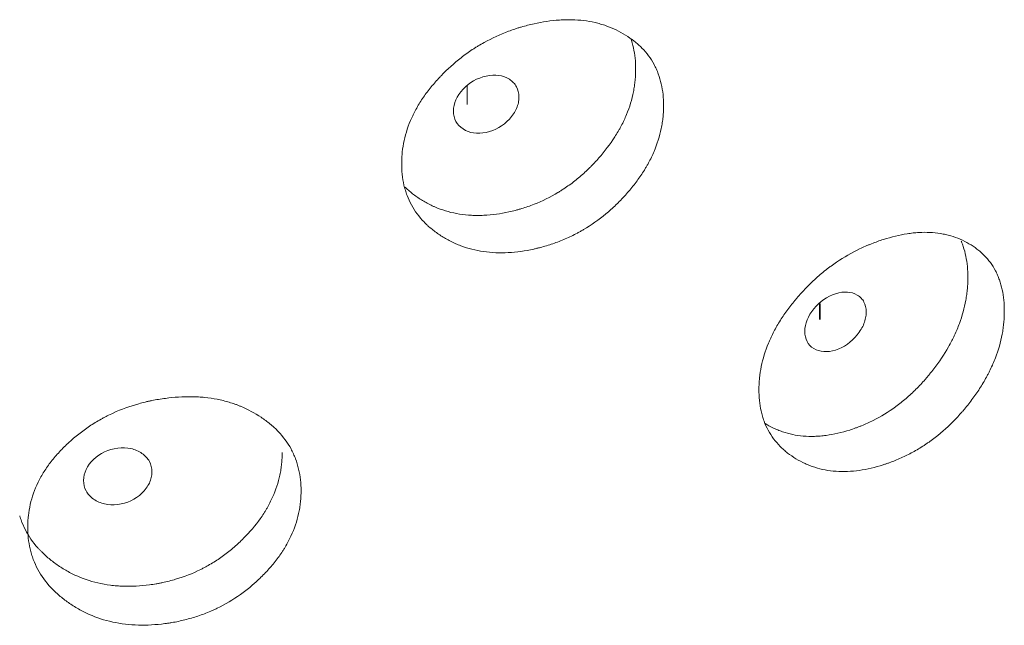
# Model space of a CAD drawing. Header units: millimetres. Extents: x 4 to 1188, y 1 to 840.
# Tile 160 of 210: x 967.48 to 971.56, y 202.54 to 205.05. Entities that reach past the tile are written whole.
import ezdxf

# ---------------------------------------------------------------- set-up
doc = ezdxf.new("R2010")
doc.units = ezdxf.units.MM
doc.layers.add('1', color=7, linetype='Continuous')

msp = doc.modelspace()

# ---------------------------------------------------------------- linework, layer by layer
at = {"layer": '1', "color": 154, "linetype": 'Continuous', "lineweight": 13}
msp.add_line((969.3326, 204.7729), (969.3326, 204.6961), dxfattribs=at)
at = {"layer": '1', "color": 154, "linetype": 'Continuous', "lineweight": 35}
msp.add_line((970.7922, 203.8713), (970.7922, 203.8053), dxfattribs=at)
at = {"layer": '1', "color": 154, "linetype": 'Continuous', "lineweight": 13}
for points, knots in [([(970.1456, 204.6915), (970.1456, 204.6895), (970.1456, 204.6876), (970.1456, 204.6837), (970.1455, 204.6778), (970.145, 204.6641), (970.1435, 204.6443), (970.1415, 204.6284), (970.1397, 204.6163), (970.139, 204.6123), (970.1376, 204.6043), (970.1368, 204.6003), (970.1294, 204.5642), (970.1195, 204.5324), (970.0992, 204.4849), (970.0916, 204.4691), (970.0809, 204.4495), (970.0787, 204.4456), (970.0743, 204.4378), (970.0674, 204.4261), (970.0602, 204.4146), (970.0451, 204.392), (970.0345, 204.3772), (970.0175, 204.3555), (970.0117, 204.3484), (969.9998, 204.3342), (969.9937, 204.3272), (969.9812, 204.3134), (969.9748, 204.3065), (969.965, 204.2963), (969.9617, 204.293), (969.955, 204.2863), (969.9517, 204.283), (969.9347, 204.2667), (969.9207, 204.2542), (969.8774, 204.2182), (969.8466, 204.1965), (969.8097, 204.1748), (969.8056, 204.1724), (969.7973, 204.1678), (969.7849, 204.161), (969.7723, 204.1546), (969.7471, 204.1425), (969.7301, 204.1351), (969.6957, 204.1218), (969.6783, 204.1159), (969.652, 204.108), (969.6432, 204.1055), (969.6299, 204.1021), (969.6254, 204.101), (969.6166, 204.0989), (969.6121, 204.0978), (969.5722, 204.089), (969.5371, 204.0839), (969.4848, 204.0811), (969.4675, 204.0809), (969.4331, 204.0823), (969.4163, 204.0839), (969.3671, 204.091), (969.3282, 204.101), (969.2917, 204.1159), (969.2773, 204.1223), (969.2702, 204.1257), (969.2494, 204.1362), (969.2361, 204.1439), (969.2105, 204.1604), (969.1983, 204.1692), (969.1808, 204.1834), (969.1722, 204.1907), (969.1641, 204.1984), (969.1587, 204.2036), (969.1561, 204.2063), (969.1327, 204.2304), (969.1154, 204.2539), (969.0945, 204.2922), (969.0869, 204.3088), (969.0807, 204.3263), (969.0784, 204.3333), (969.0772, 204.3369), (969.074, 204.3476), (969.0721, 204.3548), (969.0637, 204.3913), (969.06, 204.4289), (969.0611, 204.4678), (969.062, 204.4835), (969.0626, 204.4914), (969.0651, 204.515), (969.0676, 204.5307), (969.0779, 204.5779), (969.0882, 204.6092), (969.1042, 204.6445), (969.106, 204.6484), (969.1098, 204.6562), (969.1156, 204.6678), (969.1219, 204.6792), (969.135, 204.7019), (969.1445, 204.7167), (969.165, 204.7457), (969.176, 204.7599), (969.1935, 204.7809), (969.1995, 204.7878), (969.2087, 204.7981), (969.2118, 204.8015), (969.2182, 204.8083), (969.2213, 204.8117), (969.2503, 204.8417), (969.2778, 204.8667), (969.3223, 204.9013), (969.3376, 204.9124), (969.3574, 204.9256), (969.3614, 204.9282), (969.3695, 204.9333), (969.3735, 204.9358), (969.3856, 204.9431), (969.3937, 204.9479), (969.4348, 204.9707), (969.4686, 204.9862), (969.512, 205.0024), (969.5251, 205.007), (969.5384, 205.0113), (969.5472, 205.0141), (969.5517, 205.0154), (969.5738, 205.0219), (969.5915, 205.0264), (969.6443, 205.0381), (969.6794, 205.0434), (969.7186, 205.0461), (969.723, 205.0463), (969.7316, 205.0467), (969.7445, 205.0471), (969.7742, 205.0471), (969.8153, 205.0442), (969.8546, 205.0372), (969.8812, 205.0303), (969.8924, 205.0269), (969.8998, 205.0245), (969.9035, 205.0233), (969.9364, 205.0117), (969.9632, 204.9986), (970.0005, 204.9755), (970.0125, 204.9672), (970.0267, 204.956), (970.0296, 204.9537), (970.0351, 204.9491), (970.0432, 204.942), (970.051, 204.9346), (970.0758, 204.9094), (970.0926, 204.8869), (970.1095, 204.8556), (970.1127, 204.8492), (970.1186, 204.836), (970.1214, 204.8293), (970.1288, 204.8091), (970.1329, 204.7952), (970.1426, 204.7524), (970.1456, 204.7226), (970.1456, 204.6915)], [0, 0, 0, 0, 0.001953, 0.001953, 0.003906, 0.007813, 0.015625, 0.023438, 0.023438, 0.027344, 0.027344, 0.03125, 0.03125, 0.0625, 0.0625, 0.078125, 0.078125, 0.082031, 0.082031, 0.085938, 0.09375, 0.09375, 0.109375, 0.109375, 0.117188, 0.117188, 0.125, 0.125, 0.132813, 0.132813, 0.136719, 0.136719, 0.140625, 0.140625, 0.15625, 0.15625, 0.1875, 0.1875, 0.191406, 0.191406, 0.195313, 0.203125, 0.203125, 0.21875, 0.21875, 0.234375, 0.234375, 0.242188, 0.242188, 0.246094, 0.246094, 0.25, 0.25, 0.28125, 0.28125, 0.296875, 0.296875, 0.3125, 0.3125, 0.34375, 0.351563, 0.351563, 0.359375, 0.359375, 0.375, 0.375, 0.390625, 0.390625, 0.398438, 0.402344, 0.402344, 0.40625, 0.40625, 0.4375, 0.4375, 0.453125, 0.457031, 0.457031, 0.460938, 0.460938, 0.46875, 0.46875, 0.5, 0.507813, 0.507813, 0.515625, 0.515625, 0.53125, 0.53125, 0.5625, 0.5625, 0.566406, 0.566406, 0.570313, 0.578125, 0.578125, 0.59375, 0.59375, 0.609375, 0.609375, 0.617188, 0.617188, 0.621094, 0.621094, 0.625, 0.625, 0.65625, 0.65625, 0.671875, 0.671875, 0.675781, 0.675781, 0.679688, 0.679688, 0.6875, 0.6875, 0.71875, 0.71875, 0.726563, 0.730469, 0.730469, 0.734375, 0.734375, 0.75, 0.75, 0.78125, 0.78125, 0.785156, 0.785156, 0.789063, 0.796875, 0.8125, 0.828125, 0.835938, 0.839844, 0.839844, 0.84375, 0.84375, 0.875, 0.875, 0.890625, 0.890625, 0.894531, 0.894531, 0.898437, 0.90625, 0.90625, 0.9375, 0.9375, 0.945312, 0.945312, 0.953125, 0.953125, 0.96875, 0.96875, 1, 1, 1, 1]), ([(970.0098, 204.9705), (970.0143, 204.9576), (970.018, 204.9443), (970.0271, 204.9025), (970.0299, 204.873), (970.03, 204.8423)], [0, 0, 0, 0, 0.324781, 0.324781, 1, 1, 1, 1]), ([(970.03, 204.8423), (970.03, 204.8404), (970.03, 204.8385), (970.0299, 204.8346), (970.0298, 204.8288), (970.0293, 204.8153), (970.028, 204.7958), (970.0261, 204.78), (970.0243, 204.7682), (970.0237, 204.7642), (970.0223, 204.7563), (970.0216, 204.7523), (970.0146, 204.7167), (970.0051, 204.6852), (969.9857, 204.6383), (969.9784, 204.6227), (969.9682, 204.6033), (969.9661, 204.5994), (969.9618, 204.5916), (969.9552, 204.58), (969.9483, 204.5687), (969.9242, 204.5311), (969.9022, 204.5023), (969.8719, 204.4678), (969.8657, 204.4609), (969.8562, 204.4508), (969.853, 204.4474), (969.8465, 204.4407), (969.8432, 204.4374), (969.8268, 204.4211), (969.7995, 204.396), (969.763, 204.3673), (969.7361, 204.3487), (969.7243, 204.3411), (969.7164, 204.3361), (969.7123, 204.3336), (969.6761, 204.3118), (969.643, 204.2956), (969.5921, 204.2757), (969.5707, 204.2683), (969.5489, 204.2619), (969.5402, 204.2595), (969.5358, 204.2583), (969.5227, 204.2549), (969.5139, 204.2528), (969.4702, 204.2431), (969.4355, 204.2382), (969.3925, 204.2362), (969.3839, 204.236), (969.3711, 204.236), (969.3668, 204.236), (969.3583, 204.2363), (969.3371, 204.2371), (969.3165, 204.2392), (969.2684, 204.2469), (969.2341, 204.2564), (969.2018, 204.2698), (969.1946, 204.2729), (969.1911, 204.2745), (969.1805, 204.2795), (969.1737, 204.2829), (969.1535, 204.2937), (969.1406, 204.3015), (969.1158, 204.3183), (969.1039, 204.3272), (969.087, 204.3416), (969.0815, 204.3465), (969.0756, 204.3522), (969.0751, 204.3527), (969.0745, 204.3532)], [0, 0, 0, 0, 0.004892, 0.004892, 0.009784, 0.019568, 0.039136, 0.058704, 0.058704, 0.068488, 0.068488, 0.078272, 0.078272, 0.156544, 0.156544, 0.195679, 0.195679, 0.205463, 0.205463, 0.215247, 0.234815, 0.234815, 0.313087, 0.313087, 0.332655, 0.332655, 0.342439, 0.342439, 0.352223, 0.352223, 0.391359, 0.430495, 0.450063, 0.459847, 0.459847, 0.469631, 0.469631, 0.547902, 0.547902, 0.587038, 0.596822, 0.596822, 0.606606, 0.606606, 0.626174, 0.626174, 0.704446, 0.704446, 0.724014, 0.724014, 0.733798, 0.733798, 0.743582, 0.782718, 0.782718, 0.860989, 0.870773, 0.870773, 0.880557, 0.880557, 0.900125, 0.900125, 0.939261, 0.939261, 0.978397, 0.978397, 0.997965, 0.997965, 1, 1, 1, 1]), ([(969.2753, 204.6682), (969.2752, 204.6522), (969.2784, 204.638), (969.2916, 204.6134), (969.3014, 204.603), (969.3283, 204.5856), (969.343, 204.5801), (969.375, 204.5754), (969.3922, 204.5762), (969.4486, 204.5884), (969.4805, 204.6067), (969.5202, 204.6497), (969.5301, 204.6645), (969.5399, 204.6873), (969.5424, 204.695), (969.5457, 204.7106), (969.5465, 204.7184), (969.5464, 204.7427), (969.5431, 204.7569), (969.5333, 204.7753), (969.5292, 204.7809), (969.5194, 204.7912), (969.5138, 204.7958), (969.4938, 204.8086), (969.4791, 204.814), (969.4472, 204.8184), (969.4301, 204.8176), (969.3736, 204.8053), (969.3413, 204.787), (969.2887, 204.7307), (969.2754, 204.7003), (969.2753, 204.6682)], [0, 0, 0, 0, 0.0625, 0.0625, 0.125, 0.125, 0.1875, 0.1875, 0.25, 0.25, 0.375, 0.375, 0.4375, 0.4375, 0.46875, 0.46875, 0.5, 0.5, 0.5625, 0.5625, 0.59375, 0.59375, 0.625, 0.625, 0.6875, 0.6875, 0.75, 0.75, 0.875, 0.875, 1, 1, 1, 1]), ([(971.5569, 203.8396), (971.5569, 203.8376), (971.5569, 203.8357), (971.5569, 203.8318), (971.5568, 203.8259), (971.5563, 203.8121), (971.555, 203.7922), (971.5531, 203.7761), (971.5514, 203.7639), (971.5508, 203.7599), (971.5495, 203.7517), (971.5488, 203.7477), (971.5419, 203.711), (971.5326, 203.6784), (971.5138, 203.6294), (971.5067, 203.613), (971.4968, 203.5925), (971.4948, 203.5884), (971.4906, 203.5803), (971.4842, 203.5681), (971.4775, 203.5561), (971.4635, 203.5322), (971.4536, 203.5166), (971.4378, 203.4936), (971.4324, 203.486), (971.4213, 203.4709), (971.4157, 203.4634), (971.404, 203.4486), (971.3981, 203.4413), (971.3889, 203.4303), (971.3859, 203.4267), (971.3797, 203.4195), (971.3765, 203.416), (971.3607, 203.3983), (971.3477, 203.3847), (971.3073, 203.3454), (971.2786, 203.3212), (971.2441, 203.2966), (971.2403, 203.2939), (971.2326, 203.2887), (971.2209, 203.2809), (971.2092, 203.2736), (971.1856, 203.2594), (971.1697, 203.2507), (971.1375, 203.2348), (971.1213, 203.2275), (971.0967, 203.2175), (971.0884, 203.2144), (971.076, 203.2099), (971.0718, 203.2084), (971.0635, 203.2056), (971.0593, 203.2042), (971.0219, 203.1923), (970.989, 203.1845), (970.94, 203.1775), (970.9237, 203.176), (970.8914, 203.1747), (970.8756, 203.1749), (970.8294, 203.1782), (970.7928, 203.1852), (970.7584, 203.1972), (970.7449, 203.2024), (970.7382, 203.2053), (970.7185, 203.2142), (970.706, 203.2208), (970.6819, 203.2353), (970.6704, 203.2432), (970.6539, 203.256), (970.6458, 203.2626), (970.6381, 203.2696), (970.6331, 203.2744), (970.6306, 203.2769), (970.6086, 203.2992), (970.5922, 203.3213), (970.5725, 203.358), (970.5653, 203.374), (970.5594, 203.391), (970.5572, 203.3978), (970.5561, 203.4013), (970.5531, 203.4118), (970.5513, 203.4189), (970.5434, 203.4546), (970.5399, 203.492), (970.5409, 203.5309), (970.5417, 203.5467), (970.5423, 203.5546), (970.5447, 203.5784), (970.5471, 203.5944), (970.5567, 203.6423), (970.5665, 203.6745), (970.5816, 203.711), (970.5833, 203.7151), (970.5869, 203.7232), (970.5924, 203.7352), (970.5983, 203.7472), (970.6107, 203.7708), (970.6197, 203.7864), (970.639, 203.817), (970.6494, 203.8321), (970.6658, 203.8544), (970.6715, 203.8618), (970.6802, 203.8728), (970.6832, 203.8765), (970.6891, 203.8838), (970.6921, 203.8874), (970.7194, 203.9197), (970.7453, 203.9469), (970.7872, 203.985), (970.8016, 203.9973), (970.8203, 204.012), (970.824, 204.0149), (970.8316, 204.0206), (970.8353, 204.0235), (970.8467, 204.0318), (970.8544, 204.0372), (970.893, 204.0632), (970.9247, 204.0814), (970.9655, 204.101), (970.9778, 204.1066), (970.9902, 204.1119), (970.9985, 204.1154), (971.0027, 204.1171), (971.0234, 204.1253), (971.04, 204.1312), (971.0895, 204.147), (971.1223, 204.1551), (971.159, 204.1608), (971.1631, 204.1614), (971.1712, 204.1624), (971.1832, 204.1639), (971.211, 204.1662), (971.2493, 204.1665), (971.286, 204.1626), (971.3108, 204.1578), (971.3213, 204.1552), (971.3282, 204.1534), (971.3317, 204.1525), (971.3623, 204.1435), (971.3873, 204.1325), (971.4221, 204.1123), (971.4332, 204.1049), (971.4464, 204.0948), (971.449, 204.0927), (971.4542, 204.0885), (971.4618, 204.0821), (971.4689, 204.0753), (971.492, 204.052), (971.5077, 204.0308), (971.5234, 204.0008), (971.5263, 203.9947), (971.5319, 203.982), (971.5344, 203.9755), (971.5413, 203.9558), (971.5451, 203.9422), (971.5541, 203.9003), (971.5569, 203.8707), (971.5569, 203.8396)], [0, 0, 0, 0, 0.001953, 0.001953, 0.003906, 0.007813, 0.015625, 0.023438, 0.023438, 0.027344, 0.027344, 0.03125, 0.03125, 0.0625, 0.0625, 0.078125, 0.078125, 0.082031, 0.082031, 0.085938, 0.09375, 0.09375, 0.109375, 0.109375, 0.117188, 0.117188, 0.125, 0.125, 0.132813, 0.132813, 0.136719, 0.136719, 0.140625, 0.140625, 0.15625, 0.15625, 0.1875, 0.1875, 0.191406, 0.191406, 0.195313, 0.203125, 0.203125, 0.21875, 0.21875, 0.234375, 0.234375, 0.242188, 0.242188, 0.246094, 0.246094, 0.25, 0.25, 0.28125, 0.28125, 0.296875, 0.296875, 0.3125, 0.3125, 0.34375, 0.351563, 0.351563, 0.359375, 0.359375, 0.375, 0.375, 0.390625, 0.390625, 0.398438, 0.402344, 0.402344, 0.40625, 0.40625, 0.4375, 0.4375, 0.453125, 0.457031, 0.457031, 0.460937, 0.460937, 0.46875, 0.46875, 0.5, 0.507813, 0.507813, 0.515625, 0.515625, 0.53125, 0.53125, 0.5625, 0.5625, 0.566406, 0.566406, 0.570312, 0.578125, 0.578125, 0.59375, 0.59375, 0.609375, 0.609375, 0.617187, 0.617187, 0.621094, 0.621094, 0.625, 0.625, 0.65625, 0.65625, 0.671875, 0.671875, 0.675781, 0.675781, 0.679688, 0.679688, 0.6875, 0.6875, 0.71875, 0.71875, 0.726563, 0.730469, 0.730469, 0.734375, 0.734375, 0.75, 0.75, 0.78125, 0.78125, 0.785156, 0.785156, 0.789063, 0.796875, 0.8125, 0.828125, 0.835938, 0.839844, 0.839844, 0.84375, 0.84375, 0.875, 0.875, 0.890625, 0.890625, 0.894531, 0.894531, 0.898438, 0.90625, 0.90625, 0.9375, 0.9375, 0.945313, 0.945313, 0.953125, 0.953125, 0.96875, 0.96875, 1, 1, 1, 1]), ([(971.3785, 204.1294), (971.3789, 204.1286), (971.3792, 204.1278), (971.3822, 204.1207), (971.3846, 204.1142), (971.3912, 204.0947), (971.3948, 204.0812), (971.4033, 204.0396), (971.406, 204.0103), (971.406, 203.9796)], [0, 0, 0, 0, 0.017682, 0.017682, 0.158013, 0.158013, 0.438675, 0.438675, 1, 1, 1, 1]), ([(971.406, 203.9796), (971.406, 203.9777), (971.406, 203.9758), (971.4059, 203.9719), (971.4058, 203.9661), (971.4054, 203.9525), (971.4041, 203.9329), (971.4024, 203.917), (971.4008, 203.905), (971.4002, 203.901), (971.3989, 203.893), (971.3982, 203.889), (971.3917, 203.8528), (971.3829, 203.8206), (971.3649, 203.7721), (971.3581, 203.756), (971.3486, 203.7357), (971.3467, 203.7317), (971.3427, 203.7236), (971.3366, 203.7115), (971.3301, 203.6996), (971.3077, 203.6601), (971.2873, 203.6297), (971.2591, 203.5927), (971.2533, 203.5854), (971.2444, 203.5745), (971.2414, 203.5709), (971.2354, 203.5637), (971.2323, 203.5602), (971.217, 203.5426), (971.1916, 203.5153), (971.1575, 203.4838), (971.1324, 203.4631), (971.1214, 203.4545), (971.114, 203.4489), (971.1102, 203.4461), (971.0764, 203.4215), (971.0455, 203.4027), (970.9979, 203.3788), (970.9778, 203.3697), (970.9575, 203.3616), (970.9493, 203.3585), (970.9452, 203.357), (970.9329, 203.3525), (970.9247, 203.3497), (970.8838, 203.3367), (970.8512, 203.3291), (970.8108, 203.3236), (970.8028, 203.3228), (970.7907, 203.3218), (970.7867, 203.3215), (970.7787, 203.321), (970.7588, 203.3202), (970.7395, 203.3207), (970.6943, 203.3246), (970.662, 203.3314), (970.6316, 203.3424), (970.6248, 203.3449), (970.6215, 203.3462), (970.6116, 203.3503), (970.6051, 203.3532), (970.5873, 203.3618), (970.5764, 203.3679), (970.5658, 203.3744)], [0, 0, 0, 0, 0.00523, 0.00523, 0.010461, 0.020921, 0.041843, 0.062764, 0.062764, 0.073225, 0.073225, 0.083686, 0.083686, 0.167371, 0.167371, 0.209214, 0.209214, 0.219674, 0.219674, 0.230135, 0.251057, 0.251057, 0.334742, 0.334742, 0.355663, 0.355663, 0.366124, 0.366124, 0.376585, 0.376585, 0.418428, 0.46027, 0.481192, 0.491652, 0.491652, 0.502113, 0.502113, 0.585799, 0.585799, 0.627641, 0.638102, 0.638102, 0.648563, 0.648563, 0.669484, 0.669484, 0.75317, 0.75317, 0.774091, 0.774091, 0.784552, 0.784552, 0.795012, 0.836855, 0.836855, 0.920541, 0.931001, 0.931001, 0.941462, 0.941462, 0.962383, 0.962383, 1, 1, 1, 1]), ([(970.7307, 203.7556), (970.7306, 203.7396), (970.7337, 203.7256), (970.7461, 203.7021), (970.7552, 203.6925), (970.7804, 203.6773), (970.7942, 203.6729), (970.8243, 203.6708), (970.8403, 203.673), (970.8932, 203.6896), (970.923, 203.7105), (970.9601, 203.7567), (970.9694, 203.7723), (970.9786, 203.7959), (970.9809, 203.8038), (970.984, 203.8196), (970.9847, 203.8275), (970.9847, 203.8518), (970.9816, 203.8657), (970.9724, 203.8833), (970.9686, 203.8886), (970.9594, 203.8982), (970.9542, 203.9023), (970.9355, 203.9135), (970.9217, 203.9177), (970.8918, 203.9196), (970.8758, 203.9174), (970.8229, 203.9006), (970.7927, 203.8797), (970.7433, 203.8191), (970.7308, 203.7877), (970.7307, 203.7556)], [0, 0, 0, 0, 0.0625, 0.0625, 0.125, 0.125, 0.1875, 0.1875, 0.25, 0.25, 0.375, 0.375, 0.4375, 0.4375, 0.46875, 0.46875, 0.5, 0.5, 0.5625, 0.5625, 0.59375, 0.59375, 0.625, 0.625, 0.6875, 0.6875, 0.75, 0.75, 0.875, 0.875, 1, 1, 1, 1]), ([(968.644, 203.095), (968.644, 203.0931), (968.644, 203.0911), (968.644, 203.0872), (968.6439, 203.0814), (968.6433, 203.0677), (968.6418, 203.0481), (968.6397, 203.0323), (968.6378, 203.0204), (968.6371, 203.0164), (968.6356, 203.0085), (968.6348, 203.0046), (968.627, 202.9691), (968.6165, 202.9381), (968.5952, 202.8923), (968.5872, 202.8772), (968.576, 202.8584), (968.5737, 202.8547), (968.569, 202.8472), (968.5618, 202.8362), (968.5542, 202.8253), (968.5384, 202.8039), (968.5272, 202.79), (968.5094, 202.7697), (968.5033, 202.763), (968.4908, 202.7499), (968.4844, 202.7434), (968.4713, 202.7305), (968.4646, 202.7242), (968.4543, 202.7149), (968.4508, 202.7118), (968.4438, 202.7057), (968.4403, 202.7026), (968.4225, 202.6877), (968.4079, 202.6764), (968.3624, 202.644), (968.3302, 202.6248), (968.2916, 202.6062), (968.2872, 202.6041), (968.2786, 202.6002), (968.2656, 202.5944), (968.2524, 202.5891), (968.226, 202.579), (968.2082, 202.5731), (968.1723, 202.5626), (968.1541, 202.5581), (968.1266, 202.5524), (968.1174, 202.5507), (968.1036, 202.5483), (968.0989, 202.5476), (968.0897, 202.5462), (968.085, 202.5456), (968.0434, 202.5401), (968.0067, 202.5379), (967.9523, 202.5393), (967.9343, 202.5406), (967.8984, 202.5448), (967.8809, 202.5478), (967.8298, 202.559), (967.7893, 202.5722), (967.7514, 202.5901), (967.7364, 202.5976), (967.7291, 202.6016), (967.7074, 202.6139), (967.6936, 202.6227), (967.6671, 202.6413), (967.6543, 202.6511), (967.6362, 202.6667), (967.6274, 202.6747), (967.6189, 202.6831), (967.6133, 202.6887), (967.6106, 202.6916), (967.5864, 202.7177), (967.5684, 202.7426), (967.5468, 202.7826), (967.5389, 202.7999), (967.5325, 202.8178), (967.53, 202.825), (967.5289, 202.8287), (967.5255, 202.8397), (967.5236, 202.8471), (967.5149, 202.8842), (967.511, 202.9222), (967.5122, 202.961), (967.513, 202.9765), (967.5137, 202.9844), (967.5163, 203.0078), (967.5189, 203.0233), (967.5295, 203.0696), (967.5402, 203.1002), (967.5568, 203.1341), (967.5587, 203.1379), (967.5626, 203.1453), (967.5686, 203.1565), (967.5751, 203.1674), (967.5887, 203.189), (967.5986, 203.203), (967.6198, 203.2303), (967.6312, 203.2436), (967.6494, 203.2632), (967.6556, 203.2696), (967.6652, 203.2791), (967.6684, 203.2823), (967.675, 203.2885), (967.6783, 203.2916), (967.7083, 203.3193), (967.7369, 203.342), (967.7831, 203.373), (967.799, 203.3828), (967.8197, 203.3943), (967.8239, 203.3966), (967.8322, 203.401), (967.8364, 203.4032), (967.849, 203.4096), (967.8575, 203.4136), (967.9002, 203.4331), (967.9354, 203.4458), (967.9806, 203.4584), (967.9943, 203.4619), (968.0081, 203.4651), (968.0173, 203.4672), (968.0219, 203.4681), (968.045, 203.4728), (968.0635, 203.4758), (968.1187, 203.4832), (968.1553, 203.4856), (968.1962, 203.485), (968.2008, 203.4849), (968.2098, 203.4845), (968.2233, 203.4839), (968.2544, 203.4815), (968.2974, 203.4751), (968.3385, 203.4649), (968.3664, 203.4558), (968.3782, 203.4514), (968.3859, 203.4484), (968.3898, 203.4469), (968.4243, 203.4326), (968.4524, 203.4173), (968.4916, 203.3911), (968.5041, 203.3818), (968.5191, 203.3694), (968.522, 203.3669), (968.5278, 203.3618), (968.5364, 203.3541), (968.5445, 203.3461), (968.5706, 203.3187), (968.5883, 203.2948), (968.606, 203.2621), (968.6094, 203.2554), (968.6156, 203.2418), (968.6185, 203.2349), (968.6264, 203.214), (968.6307, 203.1998), (968.6408, 203.1562), (968.644, 203.1261), (968.644, 203.095)], [0, 0, 0, 0, 0.001953, 0.001953, 0.003906, 0.007813, 0.015625, 0.023438, 0.023438, 0.027344, 0.027344, 0.03125, 0.03125, 0.0625, 0.0625, 0.078125, 0.078125, 0.082031, 0.082031, 0.085938, 0.09375, 0.09375, 0.109375, 0.109375, 0.117188, 0.117188, 0.125, 0.125, 0.132813, 0.132813, 0.136719, 0.136719, 0.140625, 0.140625, 0.15625, 0.15625, 0.1875, 0.1875, 0.191406, 0.191406, 0.195313, 0.203125, 0.203125, 0.21875, 0.21875, 0.234375, 0.234375, 0.242188, 0.242188, 0.246094, 0.246094, 0.25, 0.25, 0.28125, 0.28125, 0.296875, 0.296875, 0.3125, 0.3125, 0.34375, 0.351562, 0.351562, 0.359375, 0.359375, 0.375, 0.375, 0.390625, 0.390625, 0.398437, 0.402344, 0.402344, 0.40625, 0.40625, 0.4375, 0.4375, 0.453125, 0.457031, 0.457031, 0.460937, 0.460937, 0.46875, 0.46875, 0.5, 0.507812, 0.507812, 0.515625, 0.515625, 0.53125, 0.53125, 0.5625, 0.5625, 0.566406, 0.566406, 0.570312, 0.578125, 0.578125, 0.59375, 0.59375, 0.609375, 0.609375, 0.617187, 0.617187, 0.621094, 0.621094, 0.625, 0.625, 0.65625, 0.65625, 0.671875, 0.671875, 0.675781, 0.675781, 0.679687, 0.679687, 0.6875, 0.6875, 0.71875, 0.71875, 0.726562, 0.730469, 0.730469, 0.734375, 0.734375, 0.75, 0.75, 0.78125, 0.78125, 0.785156, 0.785156, 0.789062, 0.796875, 0.8125, 0.828125, 0.835937, 0.839844, 0.839844, 0.84375, 0.84375, 0.875, 0.875, 0.890625, 0.890625, 0.894531, 0.894531, 0.898437, 0.90625, 0.90625, 0.9375, 0.9375, 0.945312, 0.945312, 0.953125, 0.953125, 0.96875, 0.96875, 1, 1, 1, 1]), ([(967.7433, 203.1381), (967.7432, 203.1221), (967.7466, 203.1076), (967.7604, 203.0819), (967.7705, 203.0707), (967.7985, 203.051), (967.8138, 203.0443), (967.8472, 203.0369), (967.8651, 203.0362), (967.924, 203.0436), (967.9572, 203.0592), (967.9987, 203.0989), (968.009, 203.1129), (968.0193, 203.1348), (968.0219, 203.1423), (968.0253, 203.1576), (968.0262, 203.1654), (968.0261, 203.1897), (968.0226, 203.2042), (968.0124, 203.2234), (968.0081, 203.2294), (967.9978, 203.2405), (967.992, 203.2456), (967.9711, 203.26), (967.9558, 203.2666), (967.9225, 203.2738), (967.9046, 203.2744), (967.8457, 203.2669), (967.8121, 203.2513), (967.7573, 203.1994), (967.7435, 203.1702), (967.7433, 203.1381)], [0, 0, 0, 0, 0.0625, 0.0625, 0.125, 0.125, 0.1875, 0.1875, 0.25, 0.25, 0.375, 0.375, 0.4375, 0.4375, 0.46875, 0.46875, 0.5, 0.5, 0.5625, 0.5625, 0.59375, 0.59375, 0.625, 0.625, 0.6875, 0.6875, 0.75, 0.75, 0.875, 0.875, 1, 1, 1, 1]), ([(968.5659, 203.2537), (968.5659, 203.2518), (968.5659, 203.2499), (968.5659, 203.246), (968.5657, 203.2402), (968.5653, 203.2267), (968.5638, 203.2073), (968.5618, 203.1918), (968.56, 203.18), (968.5593, 203.1761), (968.5579, 203.1683), (968.5571, 203.1644), (968.5497, 203.1294), (968.5397, 203.0987), (968.5194, 203.0534), (968.5117, 203.0384), (968.501, 203.0198), (968.4988, 203.0161), (968.4943, 203.0087), (968.4873, 202.9976), (968.48, 202.9868), (968.4547, 202.9513), (968.4317, 202.9243), (968.3999, 202.8923), (968.3934, 202.8859), (968.3834, 202.8766), (968.38, 202.8735), (968.3732, 202.8673), (968.3698, 202.8643), (968.3525, 202.8494), (968.3239, 202.8265), (968.2856, 202.8008), (968.2575, 202.7845), (968.2451, 202.7778), (968.2368, 202.7735), (968.2326, 202.7713), (968.1947, 202.7525), (968.1601, 202.7391), (968.1069, 202.7233), (968.0845, 202.7177), (968.0617, 202.7131), (968.0526, 202.7114), (968.048, 202.7106), (968.0343, 202.7082), (968.0252, 202.7069), (967.9796, 202.7009), (967.9434, 202.6988), (967.8986, 202.7003), (967.8896, 202.7008), (967.8762, 202.7019), (967.8718, 202.7023), (967.8629, 202.7032), (967.8408, 202.7058), (967.8195, 202.7096), (967.7694, 202.7213), (967.7338, 202.7336), (967.7001, 202.7497), (967.6927, 202.7534), (967.689, 202.7553), (967.6781, 202.7611), (967.6709, 202.7651), (967.6499, 202.7776), (967.6365, 202.7864), (967.6108, 202.8053), (967.5985, 202.8152), (967.581, 202.8309), (967.5753, 202.8363), (967.567, 202.8446), (967.5643, 202.8474), (967.5589, 202.8531), (967.5563, 202.856), (967.5331, 202.882), (967.5159, 202.9069), (967.4953, 202.9468), (967.4878, 202.9639), (967.4816, 202.9817), (967.4798, 202.9872), (967.4792, 202.9892), (967.4786, 202.9911)], [0, 0, 0, 0, 0.004254, 0.004254, 0.008508, 0.017016, 0.034032, 0.051048, 0.051048, 0.059556, 0.059556, 0.068064, 0.068064, 0.136129, 0.136129, 0.170161, 0.170161, 0.178669, 0.178669, 0.187177, 0.204193, 0.204193, 0.272257, 0.272257, 0.289273, 0.289273, 0.297781, 0.297781, 0.306289, 0.306289, 0.340321, 0.374353, 0.391369, 0.399877, 0.399877, 0.408386, 0.408386, 0.47645, 0.47645, 0.510482, 0.51899, 0.51899, 0.527498, 0.527498, 0.544514, 0.544514, 0.612578, 0.612578, 0.629594, 0.629594, 0.638102, 0.638102, 0.64661, 0.680643, 0.680643, 0.748707, 0.757215, 0.757215, 0.765723, 0.765723, 0.782739, 0.782739, 0.816771, 0.816771, 0.850803, 0.850803, 0.867819, 0.867819, 0.876327, 0.876327, 0.884835, 0.884835, 0.9529, 0.9529, 0.986932, 0.99544, 0.99544, 1, 1, 1, 1])]:
    msp.add_open_spline(points, degree=3, knots=knots, dxfattribs=at)

doc.saveas('drawing.dxf')
